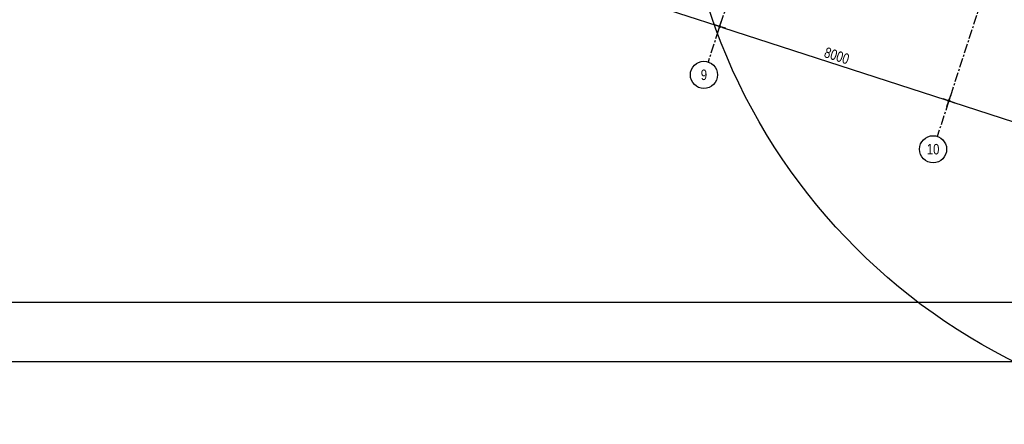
# Model space of a CAD drawing. Header units: millimetres. Extents: x -4106 to 114694, y -37499 to 54647.
# Tile 15 of 108: x 36163 to 68858, y -37499 to -24055. Entities that reach past the tile are written whole.
import ezdxf
from ezdxf.enums import TextEntityAlignment as Align

# ---------------------------------------------------------------- set-up
doc = ezdxf.new("R2010")
doc.units = ezdxf.units.MM
doc.header["$LTSCALE"] = 50
for name, pattern in [('B0301', [25, 12.5, -6.25, 0, -6.25]), ('XREF_STRAMIEN$0$B0201', [50, 31.25, -6.25, 6.25, -6.25]), ('XREF_STRAMIEN$0$B0202', [28.125, 18.75, -3.125, 3.125, -3.125])]:
    doc.linetypes.add(name, pattern=pattern)
for name, color, linetype in [('FOK_ BRANDSLANGHASPELS', 2, 'Continuous'), ('FOK_07_STRAMIEN', 13, 'B0301'), ('XREF_05_PLAFOND$0$AI45----_PLAFONDAFW', 2, 'Continuous'), ('XREF_STRAMIEN$0$AL$7A---_STRAMIEN', 1, 'XREF_STRAMIEN$0$B0201'), ('XREF_STRAMIEN$0$AM$1A---_ALGEMEEN', 1, 'Continuous'), ('XREF_STRAMIEN$0$BB$7A---_STRAMIEN', 7, 'Continuous'), ('XREF_STRAMIEN$0$BL$7A---_STRAMIEN', 1, 'XREF_STRAMIEN$0$B0202')]:
    doc.layers.add(name, color=color, linetype=linetype)
doc.styles.add('XREF_STRAMIEN$0$03_1', font='B-GBP.SHX', dxfattribs={"width": 0.8, "height": 3.5})
doc.styles.add('XREF_STRAMIEN$0$03_100', font='B-GBP.SHX', dxfattribs={"width": 0.8, "height": 350})
doc.dimstyles.new('XREF_STRAMIEN$0$03_100', dxfattribs={"dimscale": 100, "dimtxt": 2.5, "dimasz": 1, "dimexe": 2, "dimexo": 0, "dimgap": 1, "dimtad": 1, "dimdec": 0, "dimdsep": 46, "dimtxsty": 'XREF_STRAMIEN$0$03_100', "dimblk": 'XREF_STRAMIEN$0$abt-dot-m', "dimcen": 1, "dimdle": 1, "dimclre": 256, "dimclrt": 3, "dimadec": 3, "dimazin": 0, "dimtfac": 1, "dimtdec": 4, "dimtix": 1, "dimtmove": 2, "dimatfit": 3, "dimldrblk": 'XREF_STRAMIEN$0$dot', "dimfxl": 1, "dimtolj": 1, "dimtzin": 0, "dimarcsym": 0})

# ---------------------------------------------------------------- blocks, each defined once
blk = doc.blocks.new('XREF_STRAMIEN$0$B-S-00-00VY')
at = {"layer": 'XREF_STRAMIEN$0$BL$7A---_STRAMIEN', "color": 1, "linetype": 'Continuous'}
blk.add_circle((0, -4.5), 4.5, dxfattribs=at)
at = {"layer": 'XREF_STRAMIEN$0$BB$7A---_STRAMIEN', "color": 3, "style": 'XREF_STRAMIEN$0$03_1', "width": 0.8}
blk.add_attdef('STRAMIEN', text='', height=3.5, dxfattribs=at).set_placement((0, -4.48), align=Align.MIDDLE)
blk = doc.blocks.new('XREF_STRAMIEN$0$abt-dot-m')
for p, q in [((-2, 0), (0, 0)), ((0, 0), (2, 0))]:
    blk.add_line(p, q)
at = {"color": 1, "const_width": 0.5}
blk.add_lwpolyline([(-0.25, 0, 1), (0.25, 0, 1)], format="xyb", close=True, dxfattribs=at)
blk = doc.blocks.new('*D238')
at = {"layer": 'Defpoints', "color": 0}
for p in [(66954, -26941), (74563, -29410), (74625, -29220)]:
    blk.add_point(p, dxfattribs=at)
at = {"layer": 'XREF_STRAMIEN$0$AM$1A---_ALGEMEEN', "lineweight": -2}
for p, q in [((66954, -26941), (67077, -26560)), ((74563, -29410), (74686, -29030))]:
    blk.add_line(p, q, dxfattribs=at)
at = {"layer": 'XREF_STRAMIEN$0$AM$1A---_ALGEMEEN', "color": 0, "lineweight": -2}
blk.add_line((67110, -26781), (74529, -29189), dxfattribs=at)
at = {"layer": 'XREF_STRAMIEN$0$AM$1A---_ALGEMEEN', "color": 0, "lineweight": -2, "xscale": 100, "yscale": 100, "zscale": 100}
for p, rotation in [((67015, -26751), 162.0199999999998), ((74625, -29220), 342.0199999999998)]:
    blk.add_blockref('XREF_STRAMIEN$0$abt-dot-m', p, dxfattribs=dict(at, rotation=rotation))
at = {"layer": 'XREF_STRAMIEN$0$AM$1A---_ALGEMEEN', "color": 3, "insert": (70905, -27724), "char_height": 350, "attachment_point": 5, "rotation": 342.02, "style": 'XREF_STRAMIEN$0$03_100'}
blk.add_mtext('\\A1;8000', dxfattribs=at)
blk = doc.blocks.new('XREF_STRAMIEN$0$dot')
at = {"color": 1, "const_width": 0.5}
blk.add_lwpolyline([(-0.25, 0, 1), (0.25, 0, 1)], format="xyb", close=True, dxfattribs=at)
blk = doc.blocks.new('*D239')
at = {"layer": 'Defpoints', "color": 0}
for p in [(59344, -24471), (67015, -26751), (66954, -26941)]:
    blk.add_point(p, dxfattribs=at)
at = {"layer": 'XREF_STRAMIEN$0$AM$1A---_ALGEMEEN', "lineweight": -2}
for p, q in [((59344, -24471), (59468, -24091)), ((66954, -26941), (67077, -26560))]:
    blk.add_line(p, q, dxfattribs=at)
at = {"layer": 'XREF_STRAMIEN$0$AM$1A---_ALGEMEEN', "color": 0, "lineweight": -2}
blk.add_line((59501, -24312), (66920, -26720), dxfattribs=at)
at = {"layer": 'XREF_STRAMIEN$0$AM$1A---_ALGEMEEN', "color": 0, "lineweight": -2, "xscale": 100, "yscale": 100, "zscale": 100}
for p, rotation in [((59406, -24281), 162.0199999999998), ((67015, -26751), 342.0199999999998)]:
    blk.add_blockref('XREF_STRAMIEN$0$abt-dot-m', p, dxfattribs=dict(at, rotation=rotation))
at = {"layer": 'XREF_STRAMIEN$0$AM$1A---_ALGEMEEN', "color": 3, "insert": (63295, -25254), "char_height": 350, "attachment_point": 5, "rotation": 342.02, "style": 'XREF_STRAMIEN$0$03_100'}
blk.add_mtext('\\A1;8000', dxfattribs=at)
blk = doc.blocks.new('*D240')
at = {"layer": 'Defpoints', "color": 0}
for p in [(51735, -22002), (59344, -24471), (59406, -24281)]:
    blk.add_point(p, dxfattribs=at)
at = {"layer": 'XREF_STRAMIEN$0$AM$1A---_ALGEMEEN', "lineweight": -2}
for p, q in [((51735, -22002), (51858, -21621)), ((59344, -24471), (59468, -24091))]:
    blk.add_line(p, q, dxfattribs=at)
at = {"layer": 'XREF_STRAMIEN$0$AM$1A---_ALGEMEEN', "color": 0, "lineweight": -2}
blk.add_line((51892, -21842), (59311, -24250), dxfattribs=at)
at = {"layer": 'XREF_STRAMIEN$0$AM$1A---_ALGEMEEN', "color": 0, "lineweight": -2, "xscale": 100, "yscale": 100, "zscale": 100}
for p, rotation in [((51797, -21812), 162.0199999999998), ((59406, -24281), 342.0199999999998)]:
    blk.add_blockref('XREF_STRAMIEN$0$abt-dot-m', p, dxfattribs=dict(at, rotation=rotation))
at = {"layer": 'XREF_STRAMIEN$0$AM$1A---_ALGEMEEN', "color": 3, "insert": (55686, -22785), "char_height": 350, "attachment_point": 5, "rotation": 342.02, "style": 'XREF_STRAMIEN$0$03_100'}
blk.add_mtext('\\A1;8000', dxfattribs=at)
blk = doc.blocks.new('XREF_05_PLAFOND')
at = {"layer": 'XREF_05_PLAFOND$0$AI45----_PLAFONDAFW'}
h = blk.add_hatch(dxfattribs=at)
h.set_pattern_fill('_USER,_O', color=256, scale=600, angle=90, pattern_type=0)
h.set_pattern_definition([(81.94, (95233.5, 35104.6), (-594.073, 84.126), [])])
edge = h.paths.add_edge_path(flags=16)
edge.add_arc((41622, 26897), 5450, 0, 360)
h.paths.add_polyline_path([(49934, 30177), (51534, 30177), (51534, 27777), (49934, 27777)], flags=16)
edge = h.paths.add_edge_path(flags=16)
edge.add_arc((86127, 26613), 3800, 0, 360)
edge = h.paths.add_edge_path(flags=16)
edge.add_arc((74999, -10767), 5450, 0, 360)
edge = h.paths.add_edge_path()
edge.add_line((31231, 21828), (22997, 22270))
edge.add_line((22997, 22270), (24807, 36095))
edge.add_line((24807, 36095), (95374, 36095))
edge.add_line((95374, 36095), (86393, -27328))
edge.add_line((86393, -27328), (68974, -21675))
edge.add_line((68974, -21675), (69214, 10716))
edge.add_arc((59885, 10785), 9330, 359.5745, 446.6108)
edge.add_line((60436, 20099), (31231, 21828))
h = blk.add_hatch(dxfattribs=at)
h.set_pattern_fill('_USER,_O', color=256, scale=1800, pattern_type=0)
h.set_pattern_definition([(351.94, (95233.5, 35104.6), (252.378, 1782.22), [])])
edge = h.paths.add_edge_path(flags=16)
edge.add_arc((74999, -10767), 5450, 0, 360)
edge = h.paths.add_edge_path(flags=16)
edge.add_arc((41622, 26897), 5450, 0, 360)
h.paths.add_polyline_path([(49934, 30177), (51534, 30177), (51534, 27777), (49934, 27777)], flags=16)
edge = h.paths.add_edge_path(flags=16)
edge.add_arc((86127, 26613), 3800, 0, 360)
edge = h.paths.add_edge_path()
edge.add_line((31231, 21828), (22997, 22270))
edge.add_line((22997, 22270), (24807, 36095))
edge.add_line((24807, 36095), (95374, 36095))
edge.add_line((95374, 36095), (86393, -27328))
edge.add_line((86393, -27328), (68974, -21675))
edge.add_line((68974, -21675), (69214, 10716))
edge.add_arc((59885, 10785), 9330, 359.5745, 446.6108)
edge.add_line((60436, 20099), (31231, 21828))
blk = doc.blocks.new('A$C4D8164B4')
at = {"layer": 'FOK_ BRANDSLANGHASPELS', "color": 2}
blk.add_circle((20000, 20000), 20000, dxfattribs=at)
blk = doc.blocks.new('A$C346C0858')
at = {"layer": 'Defpoints'}
for points in [[(0, 0), (0, 84000), (118800, 84000), (118800, 0)], [(1569, 1982), (110153, 1982), (110153, 80482), (1600, 80482)]]:
    blk.add_lwpolyline(points, close=True, dxfattribs=at)
blk = doc.blocks.new('XREF_STRAMIEN')
at = {"layer": 'XREF_STRAMIEN$0$AL$7A---_STRAMIEN', "ltscale": 0.2}
for points in [[(81439.8, 43612.9), (59022.4, -25462.8)], [(89850.6, 43612.9), (66631.7, -27932.3)]]:
    blk.add_lwpolyline(points, dxfattribs=at)
ref = blk.add_blockref('XREF_STRAMIEN$0$B-S-00-00VY', (58883.5, -25438.4), dxfattribs=dict(xscale=100, yscale=100))
ref.add_attrib('STRAMIEN', '9', dxfattribs={"layer": 'XREF_STRAMIEN$0$BB$7A---_STRAMIEN', "color": 3, "height": 350, "style": 'XREF_STRAMIEN$0$03_100', "width": 0.8}).set_placement((58883.5, -25885.9), align=Align.MIDDLE)
ref = blk.add_blockref('XREF_STRAMIEN$0$B-S-00-00VY', (66492.8, -27910.3), dxfattribs=dict(xscale=100, yscale=100))
ref.add_attrib('STRAMIEN', '10', dxfattribs={"layer": 'XREF_STRAMIEN$0$BB$7A---_STRAMIEN', "color": 3, "height": 350, "style": 'XREF_STRAMIEN$0$03_100', "width": 0.8}).set_placement((66492.8, -28357.8), align=Align.MIDDLE)
at = {"layer": 'XREF_STRAMIEN$0$AM$1A---_ALGEMEEN'}
for p1, p2, picture, middle in [((51734.9, -22001.8), (59344.2, -24471.3), '*D240', (55686.2, -22784.7)), ((59344.2, -24471.3), (66953.5, -26940.8), '*D239', (63295.5, -25254.2)), ((66953.5, -26940.8), (74562.8, -29410.2), '*D238', (70904.8, -27723.7))]:
    dim = blk.add_aligned_dim(p1=p1, p2=p2, distance=200, dimstyle='XREF_STRAMIEN$0$03_100', dxfattribs=at)
    dim.commit()
    dim.dimension.update_dxf_attribs({"geometry": picture, "text_midpoint": middle})

msp = doc.modelspace()

# ---------------------------------------------------------------- block references
msp.add_blockref('XREF_05_PLAFOND', (0, 0))
at = {"layer": 'Defpoints'}
msp.add_blockref('A$C346C0858', (-4105.9, -35419.3), dxfattribs=at)
at = {"layer": 'FOK_ BRANDSLANGHASPELS'}
msp.add_blockref('A$C4D8164B4', (58068.5, -37498.6), dxfattribs=at)
at = {"layer": 'FOK_07_STRAMIEN'}
msp.add_blockref('XREF_STRAMIEN', (0, 0), dxfattribs=at)

doc.saveas('drawing.dxf')
